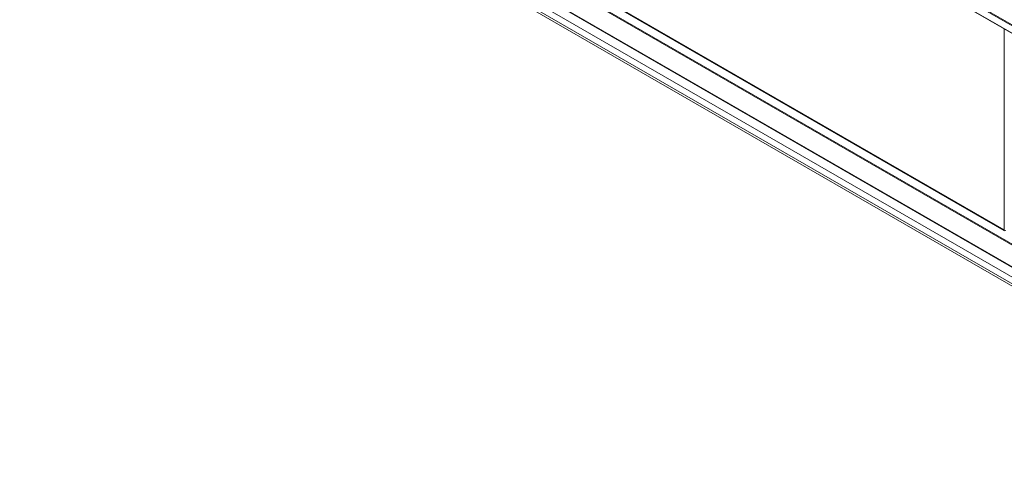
# Model space of a CAD drawing. Header units: millimetres. Extents: x 0 to 1118, y 0 to 864.
# Tile 100 of 235: x 756 to 828, y 277 to 311. Entities that reach past the tile are written whole.
import ezdxf

# ---------------------------------------------------------------- set-up
doc = ezdxf.new("R2010")
doc.units = ezdxf.units.MM

msp = doc.modelspace()

# ---------------------------------------------------------------- linework, layer by layer
at = {"color": 9, "linetype": 'Continuous', "lineweight": 0}
for p, q in [((837.908, 304.828), (756.061, 352.077)), ((756.096, 352.138), (837.942, 304.889)), ((756.061, 351.545), (837.908, 304.296)), ((851.7, 280.797), (759.153, 334.223)), ((759.188, 334.283), (851.734, 280.858)), ((757.352, 333.678), (853.501, 278.172)), ((757.812, 332.659), (852.865, 277.786)), ((757.812, 332.164), (852.865, 277.292)), ((757.915, 331.935), (852.968, 277.063)), ((828.161, 295.111), (788.898, 317.778)), ((788.933, 317.838), (828.196, 295.172)), ((828.196, 295.172), (828.196, 309.886))]:
    msp.add_line(p, q, dxfattribs=at)
at = {"color": 7, "linetype": 'Continuous', "lineweight": 15}
for p, q in [((756.072, 351.522), (837.918, 304.273)), ((757.378, 333.62), (853.527, 278.115)), ((758.238, 331.749), (853.291, 276.876))]:
    msp.add_line(p, q, dxfattribs=at)
at = {"color": 9, "linetype": 'Continuous', "lineweight": 0}
msp.add_arc((828.119, 295.176), 0.077, 303.22971, 357.34769, dxfattribs=at)
msp.add_ellipse((828.232, 295.154), major_axis=(0.1, 0.0015), ratio=0.587275, start_param=3.917956, end_param=5.471299, dxfattribs=at)

doc.saveas('drawing.dxf')
